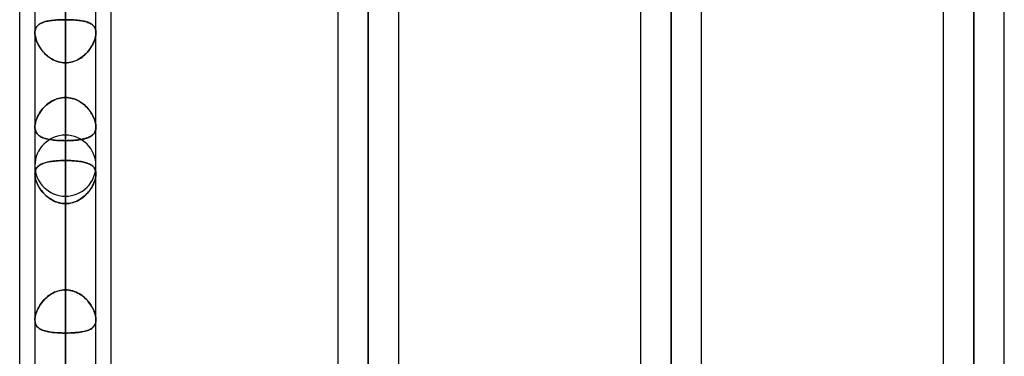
# Model space of a CAD drawing. Header units: millimetres. Extents: x -120 to 100, y -270 to 270.
# Tile 59 of 79: x -50 to -17, y 117 to 128. Entities that reach past the tile are written whole.
import ezdxf

# ---------------------------------------------------------------- set-up
doc = ezdxf.new("R2010")
doc.units = ezdxf.units.MM
doc.layers.add('MAIN-1', color=7, linetype='Continuous')
doc.layers.add('MAIN-2', color=7, linetype='Continuous')

msp = doc.modelspace()

# ---------------------------------------------------------------- linework, layer by layer
at = {"layer": 'MAIN-1'}
for p, q in [((-28.489, 153.345), (-28.489, 0)), ((-18.489, 153.345), (-18.489, 0)), ((-29.496, 152.508), (-29.496, 0)), ((-27.481, 0), (-27.481, 152.399)), ((-19.496, 152.399), (-19.496, 0)), ((-17.481, 0), (-17.481, 152.399)), ((-38.489, 146.091), (-38.489, 0)), ((-39.496, 145.38), (-39.496, 0)), ((-37.481, 0), (-37.481, 145.425)), ((-50, 72.595), (-50, 139.276)), ((-48.489, 138.963), (-48.489, 0)), ((-49.496, 138.423), (-49.496, 0)), ((-47.481, 0), (-47.481, 138.299)), ((-46.978, 73.035), (-46.978, 138.497)), ((-49.496, 122.648), (-49.496, 122.649)), ((-49.496, 122.649), (-49.496, 122.649)), ((-49.496, 122.649), (-49.496, 122.649)), ((-49.496, 122.647), (-49.496, 122.648)), ((-49.496, 122.648), (-49.496, 122.648)), ((-49.496, 122.647), (-49.496, 122.647))]:
    msp.add_line(p, q, dxfattribs=at)
at = {"layer": 'MAIN-2'}
for p, q in [((-48.489, 125.166), (-48.489, 171.073)), ((-48.489, 169.059), (-48.489, 123.74)), ((-48.489, 114.045), (-48.489, 155.357)), ((-48.489, 153.341), (-48.489, 112.619)), ((-28.489, 0), (-28.489, 153.345)), ((-18.489, 0), (-18.489, 153.345)), ((-18.489, 152.013), (-18.489, 55.81)), ((-18.489, 0), (-18.489, 152.013)), ((-28.489, 151.835), (-28.489, 0)), ((-28.489, 0), (-28.489, 151.835)), ((-38.489, 0), (-38.489, 146.091)), ((-38.489, 144.71), (-38.489, 0)), ((-38.489, 0), (-38.489, 144.71)), ((-48.489, 102.922), (-48.489, 139.639)), ((-48.489, 0), (-48.489, 138.963)), ((-48.489, 137.625), (-48.489, 101.496)), ((-48.489, 137.431), (-48.489, 0)), ((-48.489, 0), (-48.489, 137.431)), ((-48.489, 134.861), (-48.489, 125.166)), ((-48.489, 125.166), (-48.489, 134.861)), ((-48.489, 123.086), (-48.489, 132.776)), ((-48.489, 132.776), (-48.489, 123.086)), ((-48.489, 128.501), (-48.489, 118.811)), ((-48.489, 118.811), (-48.489, 128.501)), ((-49.472, 127.445), (-49.459, 127.474)), ((-49.444, 127.499), (-49.46, 127.472)), ((-49.459, 127.474), (-49.443, 127.501)), ((-49.426, 127.524), (-49.444, 127.499)), ((-49.443, 127.501), (-49.424, 127.526)), ((-49.405, 127.546), (-49.426, 127.524)), ((-49.424, 127.526), (-49.402, 127.549)), ((-49.382, 127.567), (-49.405, 127.546)), ((-49.402, 127.549), (-49.378, 127.57)), ((-49.357, 127.586), (-49.382, 127.567)), ((-49.378, 127.57), (-49.352, 127.589)), ((-49.329, 127.604), (-49.357, 127.586)), ((-49.352, 127.589), (-49.323, 127.607)), ((-49.299, 127.62), (-49.329, 127.604)), ((-49.323, 127.607), (-49.292, 127.623)), ((-49.266, 127.635), (-49.299, 127.62)), ((-49.292, 127.623), (-49.259, 127.638)), ((-49.231, 127.649), (-49.266, 127.635)), ((-49.259, 127.638), (-49.224, 127.651)), ((-49.194, 127.661), (-49.231, 127.649)), ((-49.224, 127.651), (-49.187, 127.663)), ((-49.154, 127.672), (-49.194, 127.661)), ((-49.187, 127.663), (-49.147, 127.674)), ((-49.112, 127.683), (-49.154, 127.672)), ((-49.147, 127.674), (-49.106, 127.684)), ((-49.068, 127.692), (-49.112, 127.683)), ((-49.106, 127.684), (-49.063, 127.693)), ((-49.023, 127.7), (-49.068, 127.692)), ((-49.063, 127.693), (-49.017, 127.701)), ((-48.975, 127.707), (-49.023, 127.7)), ((-49.017, 127.701), (-48.971, 127.708)), ((-48.926, 127.714), (-48.975, 127.707)), ((-48.971, 127.708), (-48.922, 127.714)), ((-48.875, 127.719), (-48.926, 127.714)), ((-48.922, 127.714), (-48.872, 127.72)), ((-48.823, 127.724), (-48.875, 127.719)), ((-48.872, 127.72), (-48.82, 127.724)), ((-48.769, 127.728), (-48.823, 127.724)), ((-48.82, 127.724), (-48.767, 127.728)), ((-48.714, 127.731), (-48.769, 127.728)), ((-48.767, 127.728), (-48.713, 127.732)), ((-48.659, 127.734), (-48.714, 127.731)), ((-48.713, 127.732), (-48.658, 127.734)), ((-48.603, 127.736), (-48.659, 127.734)), ((-48.658, 127.734), (-48.602, 127.736)), ((-48.546, 127.737), (-48.603, 127.736)), ((-48.602, 127.736), (-48.545, 127.737)), ((-48.489, 127.737), (-48.546, 127.737)), ((-48.545, 127.737), (-48.489, 127.737)), ((-48.489, 0), (-48.489, 127.737)), ((-48.489, 127.737), (-48.489, 0)), ((-48.489, 127.737), (-48.432, 127.737)), ((-48.432, 127.737), (-48.489, 127.737)), ((-48.432, 127.737), (-48.375, 127.736)), ((-48.376, 127.736), (-48.432, 127.737)), ((-48.32, 127.734), (-48.376, 127.736)), ((-48.375, 127.736), (-48.319, 127.734)), ((-48.265, 127.732), (-48.32, 127.734)), ((-48.319, 127.734), (-48.263, 127.731)), ((-48.211, 127.728), (-48.265, 127.732)), ((-48.263, 127.731), (-48.209, 127.728)), ((-48.158, 127.724), (-48.211, 127.728)), ((-48.209, 127.728), (-48.155, 127.724)), ((-48.106, 127.72), (-48.158, 127.724)), ((-48.155, 127.724), (-48.103, 127.719)), ((-48.056, 127.714), (-48.106, 127.72)), ((-48.103, 127.719), (-48.052, 127.714)), ((-48.007, 127.708), (-48.056, 127.714)), ((-48.052, 127.714), (-48.002, 127.707)), ((-47.96, 127.701), (-48.007, 127.708)), ((-48.002, 127.707), (-47.955, 127.7)), ((-47.915, 127.693), (-47.96, 127.701)), ((-47.955, 127.7), (-47.909, 127.692)), ((-47.872, 127.684), (-47.915, 127.693)), ((-47.909, 127.692), (-47.865, 127.683)), ((-47.83, 127.674), (-47.872, 127.684)), ((-47.865, 127.683), (-47.823, 127.672)), ((-47.791, 127.663), (-47.83, 127.674)), ((-47.823, 127.672), (-47.784, 127.661)), ((-47.754, 127.651), (-47.791, 127.663)), ((-47.784, 127.661), (-47.746, 127.649)), ((-47.718, 127.638), (-47.754, 127.651)), ((-47.746, 127.649), (-47.711, 127.635)), ((-47.685, 127.623), (-47.718, 127.638)), ((-47.711, 127.635), (-47.679, 127.62)), ((-47.654, 127.607), (-47.685, 127.623)), ((-47.679, 127.62), (-47.649, 127.604)), ((-47.625, 127.589), (-47.654, 127.607)), ((-47.649, 127.604), (-47.621, 127.586)), ((-47.599, 127.57), (-47.625, 127.589)), ((-47.621, 127.586), (-47.595, 127.567)), ((-47.575, 127.549), (-47.599, 127.57)), ((-47.595, 127.567), (-47.572, 127.546)), ((-47.554, 127.526), (-47.575, 127.549)), ((-47.572, 127.546), (-47.552, 127.524)), ((-47.535, 127.501), (-47.554, 127.526)), ((-47.552, 127.524), (-47.533, 127.499)), ((-47.519, 127.474), (-47.535, 127.501)), ((-47.533, 127.499), (-47.518, 127.472)), ((-47.505, 127.445), (-47.519, 127.474)), ((-49.496, 127.305), (-49.495, 127.343)), ((-49.495, 127.342), (-49.496, 127.305)), ((-49.496, 127.305), (-49.495, 127.264)), ((-49.495, 127.264), (-49.496, 127.305)), ((-49.495, 127.343), (-49.49, 127.379)), ((-49.49, 127.378), (-49.495, 127.342)), ((-49.495, 127.264), (-49.49, 127.222)), ((-49.49, 127.221), (-49.495, 127.264)), ((-49.49, 127.379), (-49.483, 127.413)), ((-49.483, 127.412), (-49.49, 127.378)), ((-49.49, 127.222), (-49.482, 127.177)), ((-49.482, 127.176), (-49.49, 127.221)), ((-49.483, 127.413), (-49.472, 127.445)), ((-49.473, 127.443), (-49.483, 127.412)), ((-49.482, 127.177), (-49.471, 127.132)), ((-49.471, 127.13), (-49.482, 127.176)), ((-49.46, 127.472), (-49.473, 127.443)), ((-47.518, 127.472), (-47.505, 127.443)), ((-47.507, 127.13), (-47.496, 127.176)), ((-47.495, 127.177), (-47.506, 127.132)), ((-47.495, 127.413), (-47.505, 127.445)), ((-47.505, 127.443), (-47.494, 127.412)), ((-47.496, 127.176), (-47.488, 127.221)), ((-47.487, 127.379), (-47.495, 127.413)), ((-47.487, 127.222), (-47.495, 127.177)), ((-47.494, 127.412), (-47.487, 127.378)), ((-47.488, 127.221), (-47.483, 127.264)), ((-47.483, 127.343), (-47.487, 127.379)), ((-47.487, 127.378), (-47.483, 127.342)), ((-47.483, 127.264), (-47.487, 127.222)), ((-47.481, 127.305), (-47.483, 127.343)), ((-47.483, 127.342), (-47.481, 127.305)), ((-47.481, 127.305), (-47.483, 127.264)), ((-47.483, 127.264), (-47.481, 127.305)), ((-49.471, 127.132), (-49.458, 127.085)), ((-49.457, 127.083), (-49.471, 127.13)), ((-49.458, 127.085), (-49.441, 127.038)), ((-49.44, 127.035), (-49.457, 127.083)), ((-49.441, 127.038), (-49.422, 126.991)), ((-49.42, 126.987), (-49.44, 127.035)), ((-49.422, 126.991), (-49.4, 126.944)), ((-49.398, 126.94), (-49.42, 126.987)), ((-49.4, 126.944), (-49.376, 126.896)), ((-49.374, 126.892), (-49.398, 126.94)), ((-49.376, 126.896), (-49.349, 126.849)), ((-49.347, 126.846), (-49.374, 126.892)), ((-49.349, 126.849), (-49.319, 126.802)), ((-49.317, 126.799), (-49.347, 126.846)), ((-47.66, 126.799), (-47.631, 126.846)), ((-47.629, 126.849), (-47.658, 126.802)), ((-47.631, 126.846), (-47.604, 126.892)), ((-47.602, 126.896), (-47.629, 126.849)), ((-47.604, 126.892), (-47.579, 126.94)), ((-47.577, 126.944), (-47.602, 126.896)), ((-47.579, 126.94), (-47.557, 126.987)), ((-47.556, 126.991), (-47.577, 126.944)), ((-47.557, 126.987), (-47.538, 127.035)), ((-47.536, 127.038), (-47.556, 126.991)), ((-47.538, 127.035), (-47.521, 127.083)), ((-47.52, 127.085), (-47.536, 127.038)), ((-47.521, 127.083), (-47.507, 127.13)), ((-47.506, 127.132), (-47.52, 127.085)), ((-49.319, 126.802), (-49.287, 126.756)), ((-49.285, 126.753), (-49.317, 126.799)), ((-49.287, 126.756), (-49.253, 126.711)), ((-49.25, 126.708), (-49.285, 126.753)), ((-49.253, 126.711), (-49.215, 126.667)), ((-49.213, 126.664), (-49.25, 126.708)), ((-49.215, 126.667), (-49.176, 126.624)), ((-49.174, 126.621), (-49.213, 126.664)), ((-49.176, 126.624), (-49.134, 126.582)), ((-49.132, 126.58), (-49.174, 126.621)), ((-49.134, 126.582), (-49.09, 126.543)), ((-49.087, 126.541), (-49.132, 126.58)), ((-49.09, 126.543), (-49.043, 126.506)), ((-49.041, 126.504), (-49.087, 126.541)), ((-49.043, 126.506), (-48.995, 126.472)), ((-48.992, 126.47), (-49.041, 126.504)), ((-47.985, 126.47), (-47.937, 126.504)), ((-47.934, 126.506), (-47.983, 126.472)), ((-47.937, 126.504), (-47.89, 126.541)), ((-47.888, 126.543), (-47.934, 126.506)), ((-47.89, 126.541), (-47.846, 126.58)), ((-47.844, 126.582), (-47.888, 126.543)), ((-47.846, 126.58), (-47.804, 126.621)), ((-47.802, 126.624), (-47.844, 126.582)), ((-47.804, 126.621), (-47.764, 126.664)), ((-47.762, 126.667), (-47.802, 126.624)), ((-47.764, 126.664), (-47.727, 126.708)), ((-47.725, 126.711), (-47.762, 126.667)), ((-47.727, 126.708), (-47.693, 126.753)), ((-47.69, 126.756), (-47.725, 126.711)), ((-47.693, 126.753), (-47.66, 126.799)), ((-47.658, 126.802), (-47.69, 126.756)), ((-48.995, 126.472), (-48.944, 126.44)), ((-48.942, 126.439), (-48.992, 126.47)), ((-48.944, 126.44), (-48.892, 126.411)), ((-48.89, 126.41), (-48.942, 126.439)), ((-48.892, 126.411), (-48.838, 126.386)), ((-48.836, 126.385), (-48.89, 126.41)), ((-48.838, 126.386), (-48.782, 126.364)), ((-48.78, 126.363), (-48.836, 126.385)), ((-48.782, 126.364), (-48.725, 126.345)), ((-48.723, 126.345), (-48.78, 126.363)), ((-48.725, 126.345), (-48.667, 126.331)), ((-48.666, 126.33), (-48.723, 126.345)), ((-48.667, 126.331), (-48.609, 126.32)), ((-48.607, 126.32), (-48.666, 126.33)), ((-48.609, 126.32), (-48.549, 126.314)), ((-48.548, 126.314), (-48.607, 126.32)), ((-48.549, 126.314), (-48.489, 126.312)), ((-48.489, 126.312), (-48.548, 126.314)), ((-48.429, 126.314), (-48.489, 126.312)), ((-48.489, 126.312), (-48.429, 126.314)), ((-48.489, 126.312), (-48.489, 0)), ((-48.489, 0), (-48.489, 126.312)), ((-48.489, 116.617), (-48.489, 126.312)), ((-48.489, 126.312), (-48.489, 116.617)), ((-48.369, 126.32), (-48.429, 126.314)), ((-48.429, 126.314), (-48.37, 126.32)), ((-48.37, 126.32), (-48.312, 126.33)), ((-48.31, 126.331), (-48.369, 126.32)), ((-48.312, 126.33), (-48.254, 126.345)), ((-48.252, 126.345), (-48.31, 126.331)), ((-48.254, 126.345), (-48.197, 126.363)), ((-48.195, 126.364), (-48.252, 126.345)), ((-48.197, 126.363), (-48.142, 126.385)), ((-48.14, 126.386), (-48.195, 126.364)), ((-48.142, 126.385), (-48.088, 126.41)), ((-48.085, 126.411), (-48.14, 126.386)), ((-48.088, 126.41), (-48.035, 126.439)), ((-48.033, 126.44), (-48.085, 126.411)), ((-48.035, 126.439), (-47.985, 126.47)), ((-47.983, 126.472), (-48.033, 126.44)), ((-49.205, 124.831), (-49.166, 124.872)), ((-49.154, 124.883), (-49.194, 124.844)), ((-49.166, 124.872), (-49.124, 124.911)), ((-49.112, 124.921), (-49.154, 124.883)), ((-49.124, 124.911), (-49.08, 124.948)), ((-49.068, 124.958), (-49.112, 124.921)), ((-49.08, 124.948), (-49.034, 124.983)), ((-49.023, 124.991), (-49.068, 124.958)), ((-49.034, 124.983), (-48.986, 125.016)), ((-48.975, 125.023), (-49.023, 124.991)), ((-48.986, 125.016), (-48.936, 125.046)), ((-48.926, 125.052), (-48.975, 125.023)), ((-48.936, 125.046), (-48.884, 125.073)), ((-48.875, 125.077), (-48.926, 125.052)), ((-48.884, 125.073), (-48.831, 125.097)), ((-48.822, 125.1), (-48.875, 125.077)), ((-48.831, 125.097), (-48.776, 125.118)), ((-48.769, 125.12), (-48.822, 125.1)), ((-48.776, 125.118), (-48.721, 125.135)), ((-48.714, 125.137), (-48.769, 125.12)), ((-48.721, 125.135), (-48.663, 125.148)), ((-48.659, 125.149), (-48.714, 125.137)), ((-48.663, 125.148), (-48.606, 125.158)), ((-48.603, 125.159), (-48.659, 125.149)), ((-48.606, 125.158), (-48.547, 125.164)), ((-48.546, 125.164), (-48.603, 125.159)), ((-48.547, 125.164), (-48.489, 125.166)), ((-48.489, 125.166), (-48.546, 125.164)), ((-48.43, 125.164), (-48.489, 125.166)), ((-48.489, 125.166), (-48.432, 125.164)), ((-48.432, 125.164), (-48.375, 125.159)), ((-48.372, 125.158), (-48.43, 125.164)), ((-48.375, 125.159), (-48.319, 125.149)), ((-48.314, 125.148), (-48.372, 125.158)), ((-48.319, 125.149), (-48.263, 125.137)), ((-48.257, 125.135), (-48.314, 125.148)), ((-48.263, 125.137), (-48.209, 125.12)), ((-48.201, 125.118), (-48.257, 125.135)), ((-48.209, 125.12), (-48.155, 125.1)), ((-48.146, 125.097), (-48.201, 125.118)), ((-48.155, 125.1), (-48.103, 125.077)), ((-48.093, 125.073), (-48.146, 125.097)), ((-48.103, 125.077), (-48.052, 125.052)), ((-48.042, 125.046), (-48.093, 125.073)), ((-48.052, 125.052), (-48.002, 125.023)), ((-47.992, 125.016), (-48.042, 125.046)), ((-48.002, 125.023), (-47.955, 124.991)), ((-47.944, 124.983), (-47.992, 125.016)), ((-47.955, 124.991), (-47.909, 124.958)), ((-47.898, 124.948), (-47.944, 124.983)), ((-47.909, 124.958), (-47.865, 124.921)), ((-47.854, 124.911), (-47.898, 124.948)), ((-47.865, 124.921), (-47.823, 124.883)), ((-47.812, 124.872), (-47.854, 124.911)), ((-47.823, 124.883), (-47.784, 124.844)), ((-47.772, 124.831), (-47.812, 124.872)), ((-49.419, 124.509), (-49.396, 124.557)), ((-49.382, 124.583), (-49.405, 124.538)), ((-49.396, 124.557), (-49.37, 124.605)), ((-49.357, 124.628), (-49.382, 124.583)), ((-49.37, 124.605), (-49.342, 124.652)), ((-49.329, 124.673), (-49.357, 124.628)), ((-49.342, 124.652), (-49.311, 124.699)), ((-49.299, 124.717), (-49.329, 124.673)), ((-49.311, 124.699), (-49.278, 124.744)), ((-49.266, 124.76), (-49.299, 124.717)), ((-49.278, 124.744), (-49.243, 124.788)), ((-49.231, 124.802), (-49.266, 124.76)), ((-49.243, 124.788), (-49.205, 124.831)), ((-49.194, 124.844), (-49.231, 124.802)), ((-47.784, 124.844), (-47.746, 124.802)), ((-47.734, 124.788), (-47.772, 124.831)), ((-47.746, 124.802), (-47.711, 124.76)), ((-47.699, 124.744), (-47.734, 124.788)), ((-47.711, 124.76), (-47.679, 124.717)), ((-47.666, 124.699), (-47.699, 124.744)), ((-47.679, 124.717), (-47.648, 124.672)), ((-47.635, 124.652), (-47.666, 124.699)), ((-47.648, 124.672), (-47.621, 124.628)), ((-47.607, 124.605), (-47.635, 124.652)), ((-47.621, 124.628), (-47.595, 124.583)), ((-47.582, 124.557), (-47.607, 124.605)), ((-47.595, 124.583), (-47.572, 124.538)), ((-47.559, 124.509), (-47.582, 124.557)), ((-49.496, 124.191), (-49.495, 124.232)), ((-49.495, 124.23), (-49.496, 124.191)), ((-49.495, 124.232), (-49.49, 124.275)), ((-49.49, 124.271), (-49.495, 124.23)), ((-49.49, 124.275), (-49.482, 124.32)), ((-49.483, 124.314), (-49.49, 124.271)), ((-49.473, 124.358), (-49.483, 124.314)), ((-49.482, 124.32), (-49.47, 124.367)), ((-49.46, 124.402), (-49.473, 124.358)), ((-49.47, 124.367), (-49.456, 124.414)), ((-49.444, 124.447), (-49.46, 124.402)), ((-49.456, 124.414), (-49.439, 124.461)), ((-49.426, 124.493), (-49.444, 124.447)), ((-49.439, 124.461), (-49.419, 124.509)), ((-49.405, 124.538), (-49.426, 124.493)), ((-47.572, 124.538), (-47.552, 124.492)), ((-47.539, 124.461), (-47.559, 124.509)), ((-47.552, 124.492), (-47.533, 124.447)), ((-47.522, 124.414), (-47.539, 124.461)), ((-47.533, 124.447), (-47.518, 124.402)), ((-47.507, 124.367), (-47.522, 124.414)), ((-47.518, 124.402), (-47.505, 124.357)), ((-47.496, 124.32), (-47.507, 124.367)), ((-47.505, 124.357), (-47.494, 124.314)), ((-47.488, 124.275), (-47.496, 124.32)), ((-47.494, 124.314), (-47.487, 124.271)), ((-47.483, 124.232), (-47.488, 124.275)), ((-47.487, 124.271), (-47.483, 124.23)), ((-47.481, 124.191), (-47.483, 124.232)), ((-47.483, 124.23), (-47.481, 124.191)), ((-49.496, 124.191), (-49.495, 124.153)), ((-49.495, 124.153), (-49.496, 124.191)), ((-49.495, 124.153), (-49.49, 124.118)), ((-49.49, 124.117), (-49.495, 124.153)), ((-49.49, 124.118), (-49.483, 124.084)), ((-49.483, 124.083), (-49.49, 124.117)), ((-49.483, 124.084), (-49.473, 124.052)), ((-49.472, 124.051), (-49.483, 124.083)), ((-49.473, 124.052), (-49.46, 124.023)), ((-49.459, 124.021), (-49.472, 124.051)), ((-49.46, 124.023), (-49.445, 123.996)), ((-49.444, 123.994), (-49.459, 124.021)), ((-49.445, 123.996), (-49.427, 123.97)), ((-49.425, 123.969), (-49.444, 123.994)), ((-49.427, 123.97), (-49.406, 123.947)), ((-49.405, 123.945), (-49.425, 123.969)), ((-49.406, 123.947), (-49.384, 123.926)), ((-49.382, 123.924), (-49.405, 123.945)), ((-49.384, 123.926), (-49.358, 123.906)), ((-49.356, 123.904), (-49.382, 123.924)), ((-49.358, 123.906), (-49.331, 123.887)), ((-49.329, 123.886), (-49.356, 123.904)), ((-48.489, 91.797), (-48.489, 123.922)), ((-47.629, 123.899), (-47.658, 123.88)), ((-47.649, 123.886), (-47.621, 123.904)), ((-47.602, 123.919), (-47.629, 123.899)), ((-47.621, 123.904), (-47.596, 123.924)), ((-47.577, 123.941), (-47.602, 123.919)), ((-47.596, 123.924), (-47.573, 123.945)), ((-47.556, 123.964), (-47.577, 123.941)), ((-47.573, 123.945), (-47.552, 123.969)), ((-47.536, 123.99), (-47.556, 123.964)), ((-47.552, 123.969), (-47.534, 123.994)), ((-47.52, 124.018), (-47.536, 123.99)), ((-47.534, 123.994), (-47.518, 124.021)), ((-47.506, 124.048), (-47.52, 124.018)), ((-47.518, 124.021), (-47.505, 124.051)), ((-47.495, 124.08), (-47.506, 124.048)), ((-47.505, 124.051), (-47.495, 124.083)), ((-47.495, 124.083), (-47.487, 124.117)), ((-47.487, 124.115), (-47.495, 124.08)), ((-47.487, 124.117), (-47.483, 124.153)), ((-47.483, 124.152), (-47.487, 124.115)), ((-47.483, 124.153), (-47.481, 124.191)), ((-47.481, 124.191), (-47.483, 124.152)), ((-49.331, 123.887), (-49.301, 123.87)), ((-49.299, 123.869), (-49.329, 123.886)), ((-49.301, 123.87), (-49.269, 123.854)), ((-49.266, 123.853), (-49.299, 123.869)), ((-49.269, 123.854), (-49.234, 123.839)), ((-49.231, 123.838), (-49.266, 123.853)), ((-49.234, 123.839), (-49.197, 123.826)), ((-49.194, 123.825), (-49.231, 123.838)), ((-49.197, 123.826), (-49.157, 123.814)), ((-49.155, 123.813), (-49.194, 123.825)), ((-49.157, 123.814), (-49.116, 123.802)), ((-49.114, 123.802), (-49.155, 123.813)), ((-49.116, 123.802), (-49.072, 123.792)), ((-49.07, 123.792), (-49.114, 123.802)), ((-49.072, 123.792), (-49.027, 123.783)), ((-49.024, 123.783), (-49.07, 123.792)), ((-49.027, 123.783), (-48.979, 123.775)), ((-48.977, 123.774), (-49.024, 123.783)), ((-48.979, 123.775), (-48.93, 123.768)), ((-48.928, 123.767), (-48.977, 123.774)), ((-48.93, 123.768), (-48.879, 123.761)), ((-48.877, 123.761), (-48.928, 123.767)), ((-48.879, 123.761), (-48.827, 123.756)), ((-48.825, 123.755), (-48.877, 123.761)), ((-48.827, 123.756), (-48.773, 123.751)), ((-48.771, 123.751), (-48.825, 123.755)), ((-48.773, 123.751), (-48.717, 123.747)), ((-48.716, 123.747), (-48.771, 123.751)), ((-48.717, 123.747), (-48.661, 123.744)), ((-48.66, 123.744), (-48.716, 123.747)), ((-48.661, 123.744), (-48.605, 123.742)), ((-48.603, 123.742), (-48.66, 123.744)), ((-48.605, 123.742), (-48.547, 123.741)), ((-48.546, 123.741), (-48.603, 123.742)), ((-48.547, 123.741), (-48.489, 123.74)), ((-48.489, 123.74), (-48.546, 123.741)), ((-48.489, 123.74), (-48.431, 123.741)), ((-48.428, 123.741), (-48.489, 123.74)), ((-48.489, 123.74), (-48.489, 114.045)), ((-48.489, 114.045), (-48.489, 123.74)), ((-48.431, 123.741), (-48.374, 123.742)), ((-48.369, 123.742), (-48.428, 123.741)), ((-48.374, 123.742), (-48.318, 123.744)), ((-48.31, 123.744), (-48.369, 123.742)), ((-48.318, 123.744), (-48.262, 123.747)), ((-48.252, 123.748), (-48.31, 123.744)), ((-48.262, 123.747), (-48.207, 123.751)), ((-48.195, 123.752), (-48.252, 123.748)), ((-48.207, 123.751), (-48.153, 123.755)), ((-48.14, 123.757), (-48.195, 123.752)), ((-48.153, 123.755), (-48.1, 123.761)), ((-48.085, 123.763), (-48.14, 123.757)), ((-48.1, 123.761), (-48.05, 123.767)), ((-48.033, 123.77), (-48.085, 123.763)), ((-48.05, 123.767), (-48, 123.774)), ((-47.983, 123.777), (-48.033, 123.77)), ((-48, 123.774), (-47.953, 123.783)), ((-47.934, 123.786), (-47.983, 123.777)), ((-47.953, 123.783), (-47.907, 123.792)), ((-47.888, 123.796), (-47.934, 123.786)), ((-47.907, 123.792), (-47.864, 123.802)), ((-47.844, 123.807), (-47.888, 123.796)), ((-47.864, 123.802), (-47.822, 123.813)), ((-47.802, 123.819), (-47.844, 123.807)), ((-47.822, 123.813), (-47.783, 123.825)), ((-47.762, 123.833), (-47.802, 123.819)), ((-47.783, 123.825), (-47.746, 123.838)), ((-47.725, 123.847), (-47.762, 123.833)), ((-47.746, 123.838), (-47.711, 123.853)), ((-47.69, 123.863), (-47.725, 123.847)), ((-47.711, 123.853), (-47.679, 123.869)), ((-47.658, 123.88), (-47.69, 123.863)), ((-47.679, 123.869), (-47.649, 123.886)), ((-49.384, 122.903), (-49.357, 122.925)), ((-49.349, 122.931), (-49.373, 122.913)), ((-49.357, 122.925), (-49.327, 122.945)), ((-49.322, 122.947), (-49.349, 122.931)), ((-49.327, 122.945), (-49.294, 122.962)), ((-49.294, 122.963), (-49.322, 122.947)), ((-49.294, 122.962), (-49.259, 122.979)), ((-49.263, 122.977), (-49.294, 122.963)), ((-49.23, 122.99), (-49.263, 122.977)), ((-49.259, 122.979), (-49.222, 122.994)), ((-49.196, 123.003), (-49.23, 122.99)), ((-49.222, 122.994), (-49.182, 123.007)), ((-49.159, 123.014), (-49.196, 123.003)), ((-49.182, 123.007), (-49.14, 123.019)), ((-49.12, 123.024), (-49.159, 123.014)), ((-49.14, 123.019), (-49.095, 123.03)), ((-49.08, 123.034), (-49.12, 123.024)), ((-49.095, 123.03), (-49.049, 123.04)), ((-49.037, 123.042), (-49.08, 123.034)), ((-49.049, 123.04), (-49, 123.049)), ((-48.994, 123.05), (-49.037, 123.042)), ((-49, 123.049), (-48.949, 123.057)), ((-48.948, 123.057), (-48.994, 123.05)), ((-48.949, 123.057), (-48.897, 123.064)), ((-48.901, 123.063), (-48.948, 123.057)), ((-48.853, 123.068), (-48.901, 123.063)), ((-48.897, 123.064), (-48.842, 123.069)), ((-48.803, 123.073), (-48.853, 123.068)), ((-48.842, 123.069), (-48.786, 123.074)), ((-48.753, 123.077), (-48.803, 123.073)), ((-48.786, 123.074), (-48.728, 123.078)), ((-48.701, 123.08), (-48.753, 123.077)), ((-48.728, 123.078), (-48.67, 123.082)), ((-48.649, 123.082), (-48.701, 123.08)), ((-48.67, 123.082), (-48.61, 123.084)), ((-48.596, 123.084), (-48.649, 123.082)), ((-48.61, 123.084), (-48.549, 123.085)), ((-48.543, 123.085), (-48.596, 123.084)), ((-48.549, 123.085), (-48.489, 123.086)), ((-48.489, 123.086), (-48.543, 123.085)), ((-48.489, 118.811), (-48.489, 123.086)), ((-48.489, 123.086), (-48.489, 118.811)), ((-48.489, 123.086), (-48.435, 123.085)), ((-48.427, 123.085), (-48.489, 123.086)), ((-48.435, 123.085), (-48.382, 123.084)), ((-48.367, 123.084), (-48.427, 123.085)), ((-48.382, 123.084), (-48.329, 123.082)), ((-48.306, 123.081), (-48.367, 123.084)), ((-48.329, 123.082), (-48.276, 123.08)), ((-48.247, 123.078), (-48.306, 123.081)), ((-48.276, 123.08), (-48.225, 123.077)), ((-48.189, 123.074), (-48.247, 123.078)), ((-48.225, 123.077), (-48.174, 123.073)), ((-48.132, 123.069), (-48.189, 123.074)), ((-48.174, 123.073), (-48.124, 123.068)), ((-48.078, 123.063), (-48.132, 123.069)), ((-48.124, 123.068), (-48.076, 123.063)), ((-48.025, 123.056), (-48.078, 123.063)), ((-48.076, 123.063), (-48.029, 123.057)), ((-48.029, 123.057), (-47.984, 123.05)), ((-47.974, 123.048), (-48.025, 123.056)), ((-47.984, 123.05), (-47.94, 123.042)), ((-47.925, 123.039), (-47.974, 123.048)), ((-47.94, 123.042), (-47.898, 123.034)), ((-47.878, 123.029), (-47.925, 123.039)), ((-47.898, 123.034), (-47.857, 123.024)), ((-47.833, 123.018), (-47.878, 123.029)), ((-47.857, 123.024), (-47.819, 123.014)), ((-47.791, 123.006), (-47.833, 123.018)), ((-47.819, 123.014), (-47.782, 123.003)), ((-47.751, 122.992), (-47.791, 123.006)), ((-47.782, 123.003), (-47.747, 122.99)), ((-47.714, 122.977), (-47.751, 122.992)), ((-47.747, 122.99), (-47.714, 122.977)), ((-47.714, 122.977), (-47.684, 122.963)), ((-47.678, 122.96), (-47.714, 122.977)), ((-47.684, 122.963), (-47.655, 122.947)), ((-47.646, 122.942), (-47.678, 122.96)), ((-47.655, 122.947), (-47.629, 122.931)), ((-47.616, 122.922), (-47.646, 122.942)), ((-47.629, 122.931), (-47.604, 122.913)), ((-47.589, 122.9), (-47.616, 122.922)), ((-49.496, 122.649), (-49.494, 122.69)), ((-49.495, 122.675), (-49.496, 122.64)), ((-49.496, 122.646), (-49.496, 122.647)), ((-49.496, 122.645), (-49.496, 122.646)), ((-49.496, 122.643), (-49.496, 122.645)), ((-49.496, 122.642), (-49.496, 122.643)), ((-49.496, 122.641), (-49.496, 122.642)), ((-49.496, 122.64), (-49.496, 122.641)), ((-49.496, 122.64), (-49.495, 122.602)), ((-49.494, 122.596), (-49.496, 122.64)), ((-49.491, 122.709), (-49.495, 122.675)), ((-49.495, 122.602), (-49.491, 122.563)), ((-49.494, 122.69), (-49.488, 122.728)), ((-49.485, 122.741), (-49.491, 122.709)), ((-49.488, 122.728), (-49.478, 122.763)), ((-49.476, 122.771), (-49.485, 122.741)), ((-49.478, 122.763), (-49.466, 122.796)), ((-49.464, 122.799), (-49.476, 122.771)), ((-49.466, 122.796), (-49.45, 122.826)), ((-49.45, 122.826), (-49.464, 122.799)), ((-49.45, 122.826), (-49.431, 122.854)), ((-49.434, 122.85), (-49.45, 122.826)), ((-49.416, 122.872), (-49.434, 122.85)), ((-49.431, 122.854), (-49.409, 122.88)), ((-49.396, 122.893), (-49.416, 122.872)), ((-49.409, 122.88), (-49.384, 122.903)), ((-49.373, 122.913), (-49.396, 122.893)), ((-47.604, 122.913), (-47.582, 122.893)), ((-47.565, 122.876), (-47.589, 122.9)), ((-47.582, 122.893), (-47.562, 122.872)), ((-47.543, 122.85), (-47.565, 122.876)), ((-47.562, 122.872), (-47.543, 122.85)), ((-47.543, 122.85), (-47.527, 122.826)), ((-47.525, 122.821), (-47.543, 122.85)), ((-47.527, 122.826), (-47.513, 122.799)), ((-47.509, 122.79), (-47.525, 122.821)), ((-47.513, 122.799), (-47.502, 122.771)), ((-47.497, 122.756), (-47.509, 122.79)), ((-47.502, 122.771), (-47.493, 122.741)), ((-47.488, 122.72), (-47.497, 122.756)), ((-47.493, 122.741), (-47.486, 122.709)), ((-47.483, 122.681), (-47.488, 122.72)), ((-47.483, 122.602), (-47.487, 122.563)), ((-47.486, 122.709), (-47.482, 122.675)), ((-47.481, 122.64), (-47.483, 122.681)), ((-47.481, 122.64), (-47.483, 122.602)), ((-47.483, 122.596), (-47.481, 122.64)), ((-47.482, 122.675), (-47.481, 122.64)), ((-49.489, 122.55), (-49.494, 122.596)), ((-49.491, 122.563), (-49.484, 122.522)), ((-49.48, 122.501), (-49.489, 122.55)), ((-49.484, 122.522), (-49.475, 122.48)), ((-49.467, 122.452), (-49.48, 122.501)), ((-49.475, 122.48), (-49.463, 122.437)), ((-49.451, 122.401), (-49.467, 122.452)), ((-49.463, 122.437), (-49.448, 122.394)), ((-49.431, 122.351), (-49.451, 122.401)), ((-49.448, 122.394), (-49.431, 122.35)), ((-49.409, 122.3), (-49.431, 122.351)), ((-49.431, 122.35), (-49.412, 122.306)), ((-49.412, 122.306), (-49.391, 122.263)), ((-49.384, 122.249), (-49.409, 122.3)), ((-47.594, 122.249), (-47.568, 122.3)), ((-47.565, 122.306), (-47.587, 122.263)), ((-47.568, 122.3), (-47.546, 122.351)), ((-47.546, 122.35), (-47.565, 122.306)), ((-47.546, 122.351), (-47.527, 122.401)), ((-47.529, 122.394), (-47.546, 122.35)), ((-47.515, 122.437), (-47.529, 122.394)), ((-47.527, 122.401), (-47.511, 122.452)), ((-47.503, 122.48), (-47.515, 122.437)), ((-47.511, 122.452), (-47.498, 122.501)), ((-47.493, 122.522), (-47.503, 122.48)), ((-47.498, 122.501), (-47.489, 122.55)), ((-47.487, 122.563), (-47.493, 122.522)), ((-47.489, 122.55), (-47.483, 122.596)), ((-49.391, 122.263), (-49.367, 122.219)), ((-49.355, 122.199), (-49.384, 122.249)), ((-49.367, 122.219), (-49.341, 122.175)), ((-49.324, 122.149), (-49.355, 122.199)), ((-49.341, 122.175), (-49.312, 122.132)), ((-49.29, 122.1), (-49.324, 122.149)), ((-49.312, 122.132), (-49.282, 122.09)), ((-49.253, 122.052), (-49.29, 122.1)), ((-49.282, 122.09), (-49.249, 122.048)), ((-49.213, 122.006), (-49.253, 122.052)), ((-49.249, 122.048), (-49.214, 122.007)), ((-49.214, 122.007), (-49.177, 121.968)), ((-49.17, 121.96), (-49.213, 122.006)), ((-49.177, 121.968), (-49.138, 121.93)), ((-49.124, 121.917), (-49.17, 121.96)), ((-47.854, 121.917), (-47.808, 121.96)), ((-47.801, 121.968), (-47.84, 121.93)), ((-47.808, 121.96), (-47.765, 122.006)), ((-47.763, 122.007), (-47.801, 121.968)), ((-47.765, 122.006), (-47.725, 122.052)), ((-47.728, 122.048), (-47.763, 122.007)), ((-47.696, 122.09), (-47.728, 122.048)), ((-47.725, 122.052), (-47.688, 122.1)), ((-47.665, 122.132), (-47.696, 122.09)), ((-47.688, 122.1), (-47.653, 122.149)), ((-47.637, 122.175), (-47.665, 122.132)), ((-47.653, 122.149), (-47.622, 122.199)), ((-47.611, 122.219), (-47.637, 122.175)), ((-47.622, 122.199), (-47.594, 122.249)), ((-47.587, 122.263), (-47.611, 122.219)), ((-49.138, 121.93), (-49.097, 121.893)), ((-49.076, 121.876), (-49.124, 121.917)), ((-49.097, 121.893), (-49.054, 121.859)), ((-49.025, 121.838), (-49.076, 121.876)), ((-49.054, 121.859), (-49.009, 121.827)), ((-48.972, 121.803), (-49.025, 121.838)), ((-49.009, 121.827), (-48.963, 121.797)), ((-48.917, 121.771), (-48.972, 121.803)), ((-48.963, 121.797), (-48.914, 121.77)), ((-48.859, 121.743), (-48.917, 121.771)), ((-48.914, 121.77), (-48.865, 121.745)), ((-48.865, 121.745), (-48.814, 121.723)), ((-48.8, 121.718), (-48.859, 121.743)), ((-48.814, 121.723), (-48.762, 121.704)), ((-48.74, 121.698), (-48.8, 121.718)), ((-48.762, 121.704), (-48.708, 121.689)), ((-48.678, 121.682), (-48.74, 121.698)), ((-48.708, 121.689), (-48.655, 121.677)), ((-48.616, 121.67), (-48.678, 121.682)), ((-48.655, 121.677), (-48.6, 121.668)), ((-48.552, 121.663), (-48.616, 121.67)), ((-48.6, 121.668), (-48.545, 121.662)), ((-48.489, 121.661), (-48.552, 121.663)), ((-48.545, 121.662), (-48.489, 121.661)), ((-48.489, 121.907), (-48.489, 90.37)), ((-48.489, 121.661), (-48.425, 121.663)), ((-48.433, 121.662), (-48.489, 121.661)), ((-48.489, 121.661), (-48.489, 117.386)), ((-48.489, 117.386), (-48.489, 121.661)), ((-48.489, 111.97), (-48.489, 121.661)), ((-48.489, 121.661), (-48.489, 111.97)), ((-48.378, 121.668), (-48.433, 121.662)), ((-48.425, 121.663), (-48.362, 121.67)), ((-48.323, 121.677), (-48.378, 121.668)), ((-48.362, 121.67), (-48.299, 121.682)), ((-48.269, 121.689), (-48.323, 121.677)), ((-48.299, 121.682), (-48.238, 121.698)), ((-48.216, 121.704), (-48.269, 121.689)), ((-48.238, 121.698), (-48.177, 121.718)), ((-48.164, 121.723), (-48.216, 121.704)), ((-48.177, 121.718), (-48.118, 121.743)), ((-48.113, 121.745), (-48.164, 121.723)), ((-48.118, 121.743), (-48.061, 121.771)), ((-48.063, 121.77), (-48.113, 121.745)), ((-48.015, 121.797), (-48.063, 121.77)), ((-48.061, 121.771), (-48.006, 121.803)), ((-47.969, 121.827), (-48.015, 121.797)), ((-48.006, 121.803), (-47.953, 121.838)), ((-47.924, 121.859), (-47.969, 121.827)), ((-47.953, 121.838), (-47.902, 121.876)), ((-47.881, 121.893), (-47.924, 121.859)), ((-47.902, 121.876), (-47.854, 121.917)), ((-47.84, 121.93), (-47.881, 121.893)), ((-48.953, 118.678), (-48.9, 118.708)), ((-48.901, 118.707), (-48.948, 118.681)), ((-48.853, 118.731), (-48.901, 118.707)), ((-48.9, 118.708), (-48.845, 118.734)), ((-48.803, 118.752), (-48.853, 118.731)), ((-48.845, 118.734), (-48.788, 118.757)), ((-48.753, 118.77), (-48.803, 118.752)), ((-48.788, 118.757), (-48.73, 118.776)), ((-48.701, 118.784), (-48.753, 118.77)), ((-48.73, 118.776), (-48.671, 118.791)), ((-48.649, 118.796), (-48.701, 118.784)), ((-48.671, 118.791), (-48.611, 118.802)), ((-48.596, 118.804), (-48.649, 118.796)), ((-48.611, 118.802), (-48.55, 118.809)), ((-48.543, 118.809), (-48.596, 118.804)), ((-48.55, 118.809), (-48.489, 118.811)), ((-48.489, 118.811), (-48.543, 118.809)), ((-48.427, 118.809), (-48.489, 118.811)), ((-48.489, 118.811), (-48.435, 118.809)), ((-48.435, 118.809), (-48.382, 118.804)), ((-48.367, 118.802), (-48.427, 118.809)), ((-48.382, 118.804), (-48.329, 118.796)), ((-48.306, 118.791), (-48.367, 118.802)), ((-48.329, 118.796), (-48.276, 118.784)), ((-48.247, 118.776), (-48.306, 118.791)), ((-48.276, 118.784), (-48.225, 118.77)), ((-48.189, 118.757), (-48.247, 118.776)), ((-48.225, 118.77), (-48.174, 118.752)), ((-48.132, 118.734), (-48.189, 118.757)), ((-48.174, 118.752), (-48.124, 118.731)), ((-48.078, 118.708), (-48.132, 118.734)), ((-48.124, 118.731), (-48.076, 118.707)), ((-48.025, 118.678), (-48.078, 118.708)), ((-48.076, 118.707), (-48.029, 118.681)), ((-49.299, 118.352), (-49.264, 118.4)), ((-49.263, 118.401), (-49.294, 118.36)), ((-49.264, 118.4), (-49.226, 118.445)), ((-49.23, 118.441), (-49.263, 118.401)), ((-49.196, 118.48), (-49.23, 118.441)), ((-49.226, 118.445), (-49.187, 118.49)), ((-49.159, 118.518), (-49.196, 118.48)), ((-49.187, 118.49), (-49.144, 118.532)), ((-49.12, 118.554), (-49.159, 118.518)), ((-49.144, 118.532), (-49.1, 118.572)), ((-49.08, 118.589), (-49.12, 118.554)), ((-49.1, 118.572), (-49.053, 118.61)), ((-49.037, 118.622), (-49.08, 118.589)), ((-49.053, 118.61), (-49.004, 118.646)), ((-48.994, 118.653), (-49.037, 118.622)), ((-49.004, 118.646), (-48.953, 118.678)), ((-48.948, 118.681), (-48.994, 118.653)), ((-48.029, 118.681), (-47.984, 118.653)), ((-47.974, 118.646), (-48.025, 118.678)), ((-47.984, 118.653), (-47.94, 118.622)), ((-47.925, 118.61), (-47.974, 118.646)), ((-47.94, 118.622), (-47.898, 118.589)), ((-47.878, 118.572), (-47.925, 118.61)), ((-47.898, 118.589), (-47.857, 118.554)), ((-47.833, 118.532), (-47.878, 118.572)), ((-47.857, 118.554), (-47.819, 118.518)), ((-47.791, 118.49), (-47.833, 118.532)), ((-47.819, 118.518), (-47.782, 118.48)), ((-47.751, 118.445), (-47.791, 118.49)), ((-47.782, 118.48), (-47.747, 118.441)), ((-47.714, 118.4), (-47.751, 118.445)), ((-47.747, 118.441), (-47.714, 118.401)), ((-47.714, 118.401), (-47.684, 118.36)), ((-47.678, 118.352), (-47.714, 118.4)), ((-49.468, 118.006), (-49.453, 118.055)), ((-49.45, 118.063), (-49.464, 118.02)), ((-49.453, 118.055), (-49.434, 118.105)), ((-49.434, 118.106), (-49.45, 118.063)), ((-49.434, 118.105), (-49.413, 118.155)), ((-49.416, 118.149), (-49.434, 118.106)), ((-49.396, 118.191), (-49.416, 118.149)), ((-49.413, 118.155), (-49.389, 118.205)), ((-49.373, 118.234), (-49.396, 118.191)), ((-49.389, 118.205), (-49.361, 118.255)), ((-49.349, 118.276), (-49.373, 118.234)), ((-49.361, 118.255), (-49.332, 118.304)), ((-49.322, 118.318), (-49.349, 118.276)), ((-49.332, 118.304), (-49.299, 118.352)), ((-49.294, 118.36), (-49.322, 118.318)), ((-47.684, 118.36), (-47.655, 118.318)), ((-47.646, 118.304), (-47.678, 118.352)), ((-47.655, 118.318), (-47.629, 118.276)), ((-47.616, 118.255), (-47.646, 118.304)), ((-47.629, 118.276), (-47.604, 118.234)), ((-47.589, 118.205), (-47.616, 118.255)), ((-47.604, 118.234), (-47.582, 118.191)), ((-47.565, 118.155), (-47.589, 118.205)), ((-47.582, 118.191), (-47.562, 118.149)), ((-47.543, 118.105), (-47.565, 118.155)), ((-47.562, 118.149), (-47.543, 118.106)), ((-47.543, 118.106), (-47.527, 118.063)), ((-47.525, 118.055), (-47.543, 118.105)), ((-47.527, 118.063), (-47.513, 118.02)), ((-47.509, 118.006), (-47.525, 118.055)), ((-49.496, 117.821), (-49.495, 117.864)), ((-49.495, 117.858), (-49.496, 117.821)), ((-49.494, 117.779), (-49.496, 117.821)), ((-49.496, 117.821), (-49.495, 117.785)), ((-49.495, 117.864), (-49.489, 117.91)), ((-49.491, 117.897), (-49.495, 117.858)), ((-49.495, 117.785), (-49.491, 117.751)), ((-49.489, 117.74), (-49.494, 117.779)), ((-49.485, 117.937), (-49.491, 117.897)), ((-49.491, 117.751), (-49.484, 117.718)), ((-49.489, 117.91), (-49.48, 117.957)), ((-49.48, 117.703), (-49.489, 117.74)), ((-49.476, 117.978), (-49.485, 117.937)), ((-49.484, 117.718), (-49.475, 117.688)), ((-49.48, 117.957), (-49.468, 118.006)), ((-49.464, 118.02), (-49.476, 117.978)), ((-47.513, 118.02), (-47.502, 117.978)), ((-47.497, 117.957), (-47.509, 118.006)), ((-47.493, 117.718), (-47.503, 117.688)), ((-47.502, 117.978), (-47.493, 117.937)), ((-47.498, 117.703), (-47.489, 117.74)), ((-47.488, 117.91), (-47.497, 117.957)), ((-47.493, 117.937), (-47.486, 117.897)), ((-47.487, 117.751), (-47.493, 117.718)), ((-47.489, 117.74), (-47.483, 117.779)), ((-47.483, 117.864), (-47.488, 117.91)), ((-47.483, 117.785), (-47.487, 117.751)), ((-47.486, 117.897), (-47.482, 117.858)), ((-47.481, 117.821), (-47.483, 117.864)), ((-47.483, 117.779), (-47.481, 117.821)), ((-47.481, 117.821), (-47.483, 117.785)), ((-47.482, 117.858), (-47.481, 117.821)), ((-49.467, 117.669), (-49.48, 117.703)), ((-49.475, 117.688), (-49.463, 117.66)), ((-49.451, 117.638), (-49.467, 117.669)), ((-49.463, 117.66), (-49.448, 117.633)), ((-49.431, 117.609), (-49.451, 117.638)), ((-49.448, 117.633), (-49.431, 117.609)), ((-49.409, 117.583), (-49.431, 117.609)), ((-49.431, 117.609), (-49.412, 117.587)), ((-49.412, 117.587), (-49.391, 117.566)), ((-49.384, 117.56), (-49.409, 117.583)), ((-49.391, 117.566), (-49.367, 117.547)), ((-49.355, 117.538), (-49.384, 117.56)), ((-49.367, 117.547), (-49.341, 117.529)), ((-49.324, 117.519), (-49.355, 117.538)), ((-49.341, 117.529), (-49.312, 117.512)), ((-49.29, 117.501), (-49.324, 117.519)), ((-49.312, 117.512), (-49.282, 117.497)), ((-49.253, 117.485), (-49.29, 117.501)), ((-49.282, 117.497), (-49.249, 117.483)), ((-49.213, 117.47), (-49.253, 117.485)), ((-49.249, 117.483), (-49.214, 117.471)), ((-49.214, 117.471), (-49.177, 117.459)), ((-49.17, 117.457), (-49.213, 117.47)), ((-49.177, 117.459), (-49.138, 117.448)), ((-49.124, 117.445), (-49.17, 117.457)), ((-49.138, 117.448), (-49.097, 117.438)), ((-49.076, 117.434), (-49.124, 117.445)), ((-49.097, 117.438), (-49.054, 117.43)), ((-49.025, 117.425), (-49.076, 117.434)), ((-49.054, 117.43), (-49.009, 117.422)), ((-48.972, 117.416), (-49.025, 117.425)), ((-49.009, 117.422), (-48.963, 117.415)), ((-48.917, 117.409), (-48.972, 117.416)), ((-48.963, 117.415), (-48.914, 117.409)), ((-48.859, 117.403), (-48.917, 117.409)), ((-48.914, 117.409), (-48.865, 117.403)), ((-48.865, 117.403), (-48.814, 117.399)), ((-48.8, 117.398), (-48.859, 117.403)), ((-48.814, 117.399), (-48.762, 117.395)), ((-48.74, 117.393), (-48.8, 117.398)), ((-48.762, 117.395), (-48.708, 117.392)), ((-48.678, 117.39), (-48.74, 117.393)), ((-48.299, 117.39), (-48.238, 117.393)), ((-48.216, 117.395), (-48.269, 117.392)), ((-48.238, 117.393), (-48.177, 117.398)), ((-48.164, 117.399), (-48.216, 117.395)), ((-48.177, 117.398), (-48.118, 117.403)), ((-48.113, 117.403), (-48.164, 117.399)), ((-48.118, 117.403), (-48.061, 117.409)), ((-48.063, 117.409), (-48.113, 117.403)), ((-48.015, 117.415), (-48.063, 117.409)), ((-48.061, 117.409), (-48.006, 117.416)), ((-47.969, 117.422), (-48.015, 117.415)), ((-48.006, 117.416), (-47.953, 117.425)), ((-47.924, 117.43), (-47.969, 117.422)), ((-47.953, 117.425), (-47.902, 117.434)), ((-47.881, 117.438), (-47.924, 117.43)), ((-47.902, 117.434), (-47.854, 117.445)), ((-47.84, 117.448), (-47.881, 117.438)), ((-47.854, 117.445), (-47.808, 117.457)), ((-47.801, 117.459), (-47.84, 117.448)), ((-47.808, 117.457), (-47.765, 117.47)), ((-47.763, 117.471), (-47.801, 117.459)), ((-47.765, 117.47), (-47.725, 117.485)), ((-47.728, 117.483), (-47.763, 117.471)), ((-47.696, 117.497), (-47.728, 117.483)), ((-47.725, 117.485), (-47.688, 117.501)), ((-47.665, 117.512), (-47.696, 117.497)), ((-47.688, 117.501), (-47.653, 117.519)), ((-47.637, 117.529), (-47.665, 117.512)), ((-47.653, 117.519), (-47.622, 117.538)), ((-47.611, 117.547), (-47.637, 117.529)), ((-47.622, 117.538), (-47.594, 117.56)), ((-47.587, 117.566), (-47.611, 117.547)), ((-47.594, 117.56), (-47.568, 117.583)), ((-47.565, 117.587), (-47.587, 117.566)), ((-47.568, 117.583), (-47.546, 117.609)), ((-47.546, 117.609), (-47.565, 117.587)), ((-47.546, 117.609), (-47.527, 117.638)), ((-47.529, 117.633), (-47.546, 117.609)), ((-47.515, 117.66), (-47.529, 117.633)), ((-47.527, 117.638), (-47.511, 117.669)), ((-47.503, 117.688), (-47.515, 117.66)), ((-47.511, 117.669), (-47.498, 117.703)), ((-48.708, 117.392), (-48.655, 117.389)), ((-48.616, 117.388), (-48.678, 117.39)), ((-48.655, 117.389), (-48.6, 117.387)), ((-48.552, 117.387), (-48.616, 117.388)), ((-48.6, 117.387), (-48.545, 117.386)), ((-48.489, 117.386), (-48.552, 117.387)), ((-48.545, 117.386), (-48.489, 117.386)), ((-48.489, 117.386), (-48.425, 117.387)), ((-48.489, 117.386), (-48.489, 107.696)), ((-48.433, 117.386), (-48.489, 117.386)), ((-48.489, 107.696), (-48.489, 117.386)), ((-48.378, 117.387), (-48.433, 117.386)), ((-48.425, 117.387), (-48.362, 117.388)), ((-48.323, 117.389), (-48.378, 117.387)), ((-48.362, 117.388), (-48.299, 117.39)), ((-48.269, 117.392), (-48.323, 117.389)), ((-48.489, 0), (-48.489, 116.617)), ((-48.489, 116.617), (-48.489, 0))]:
    msp.add_line(p, q, dxfattribs=at)
for start, end in [(90, 180), (0.0001, 90), (180, 270), (270, 0.0001)]:
    msp.add_arc((-48.489, 122.915), 1.008, start, end, dxfattribs=at)

doc.saveas('drawing.dxf')
